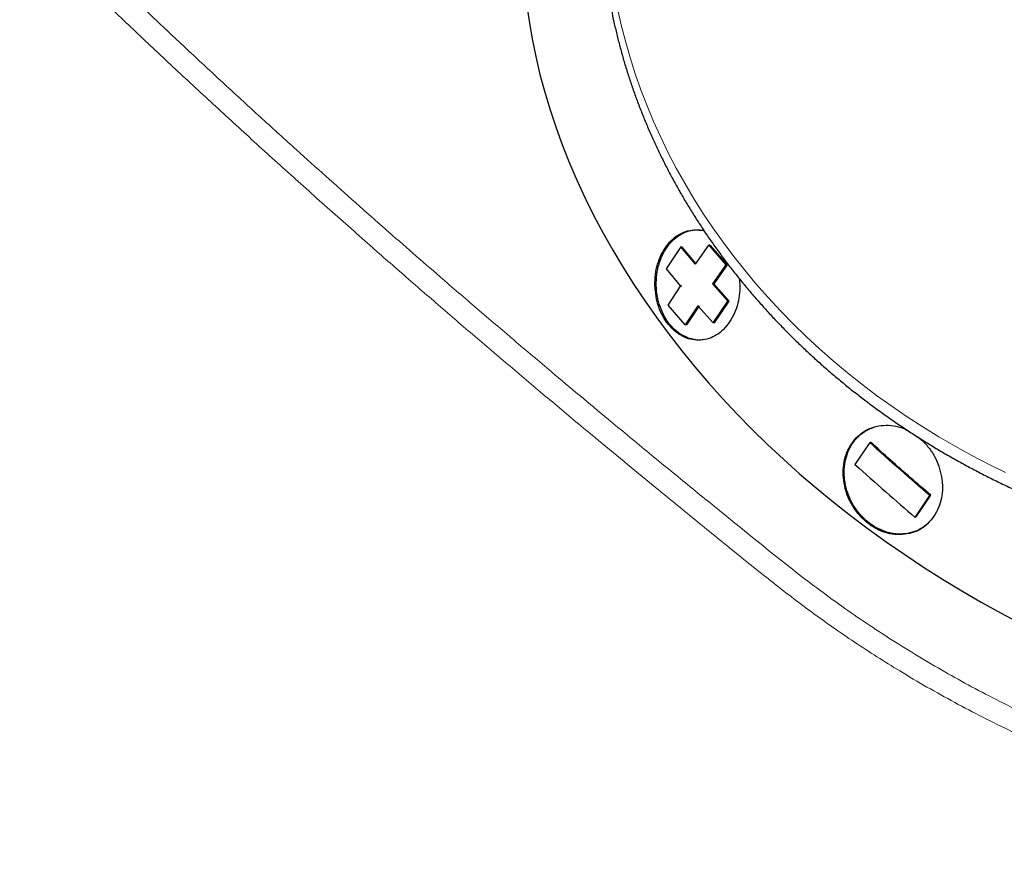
# Model space of a CAD drawing. Header units: millimetres. Extents: x 8 to 1080, y 12 to 906.
# Tile 43 of 76: x 1016 to 1043, y 121 to 144. Entities that reach past the tile are written whole.
import ezdxf

# ---------------------------------------------------------------- set-up
doc = ezdxf.new("R2010")
doc.units = ezdxf.units.MM

msp = doc.modelspace()

# ---------------------------------------------------------------- linework, layer by layer
at = {"color": 7, "linetype": 'Continuous', "lineweight": 30}
for p, q in [((1033.914, 137.781), (1033.514, 137.187)), ((1034.312, 137.312), (1033.914, 137.781)), ((1033.948, 137.78), (1033.914, 137.781)), ((1034.327, 137.333), (1033.948, 137.78)), ((1034.312, 137.312), (1034.673, 137.833)), ((1034.673, 137.833), (1035.14, 137.297)), ((1034.706, 137.832), (1034.673, 137.833)), ((1034.706, 137.832), (1035.172, 137.297)), ((1033.514, 137.187), (1033.911, 136.718)), ((1035.14, 137.297), (1034.779, 136.776)), ((1035.172, 137.297), (1034.811, 136.777)), ((1035.172, 137.297), (1035.14, 137.297)), ((1033.572, 136.199), (1033.911, 136.718)), ((1033.945, 136.719), (1033.911, 136.718)), ((1034.811, 136.777), (1034.779, 136.776)), ((1035.198, 136.309), (1034.779, 136.776)), ((1035.229, 136.311), (1034.811, 136.777)), ((1034.797, 135.714), (1035.198, 136.309)), ((1034.829, 135.718), (1035.229, 136.311)), ((1035.229, 136.311), (1035.198, 136.309)), ((1034.038, 135.663), (1033.572, 136.199)), ((1034.378, 136.182), (1034.038, 135.663)), ((1034.411, 136.185), (1034.072, 135.667)), ((1034.378, 136.182), (1034.797, 135.714)), ((1034.072, 135.667), (1034.038, 135.663)), ((1034.829, 135.718), (1034.797, 135.714)), ((1039.052, 132.464), (1038.651, 131.87)), ((1040.292, 130.426), (1040.692, 131.02)), ((1040.313, 130.44), (1040.712, 131.033))]:
    msp.add_line(p, q, dxfattribs=at)
at = {"color": 7, "linetype": 'Continuous', "lineweight": 30, "flags": 128}
msp.add_lwpolyline([(1029.719, 144.408), (1029.787, 143.926), (1029.871, 143.443), (1029.97, 142.959), (1030.085, 142.475), (1030.215, 141.991), (1030.361, 141.508), (1030.522, 141.025), (1030.698, 140.543), (1030.889, 140.063), (1031.095, 139.584), (1031.316, 139.107), (1031.551, 138.632), (1031.801, 138.16), (1032.065, 137.692), (1032.343, 137.226), (1032.636, 136.764), (1032.942, 136.306), (1033.261, 135.852), (1033.594, 135.403), (1033.939, 134.959), (1034.298, 134.52), (1034.669, 134.086), (1035.053, 133.658), (1035.448, 133.237), (1035.856, 132.821), (1036.274, 132.412), (1036.705, 132.01), (1037.146, 131.616), (1037.597, 131.229), (1038.059, 130.849), (1038.531, 130.478), (1039.013, 130.115), (1039.504, 129.76), (1040.004, 129.414), (1040.512, 129.077), (1041.029, 128.749), (1041.554, 128.431), (1042.087, 128.122), (1042.626, 127.823), (1043.173, 127.535)], dxfattribs=at)
at = {"color": 252, "linetype": 'Continuous', "lineweight": 0, "flags": 128}
msp.add_lwpolyline([(1032.194, 144.264), (1032.295, 143.818), (1032.408, 143.374), (1032.535, 142.932), (1032.676, 142.493), (1032.829, 142.056), (1032.996, 141.623), (1033.176, 141.193), (1033.368, 140.767), (1033.573, 140.345), (1033.791, 139.927), (1034.021, 139.514), (1034.264, 139.106), (1034.518, 138.702), (1034.785, 138.305), (1035.063, 137.912), (1035.353, 137.526), (1035.654, 137.146), (1035.966, 136.773), (1036.29, 136.406), (1036.624, 136.047), (1036.968, 135.694), (1037.323, 135.349), (1037.687, 135.012), (1038.062, 134.683), (1038.446, 134.362), (1038.839, 134.049), (1039.241, 133.745), (1039.652, 133.45), (1040.071, 133.163), (1040.498, 132.886), (1040.933, 132.619), (1041.376, 132.361), (1041.826, 132.112), (1042.283, 131.874), (1042.746, 131.646)], dxfattribs=at)
at = {"color": 7, "linetype": 'Continuous', "lineweight": 30}
for points, knots in [([(1037.409, 159.05), (1037.348, 158.998), (1037.197, 158.868), (1036.962, 158.657), (1036.704, 158.416), (1036.451, 158.17), (1036.204, 157.92), (1035.963, 157.665), (1035.728, 157.407), (1035.499, 157.144), (1035.276, 156.877), (1035.059, 156.607), (1034.848, 156.333), (1034.644, 156.055), (1034.446, 155.773), (1034.255, 155.488), (1034.07, 155.2), (1033.892, 154.909), (1033.721, 154.614), (1033.556, 154.316), (1033.398, 154.016), (1033.247, 153.712), (1033.103, 153.406), (1032.966, 153.098), (1032.836, 152.786), (1032.713, 152.473), (1032.598, 152.157), (1032.489, 151.84), (1032.388, 151.52), (1032.294, 151.198), (1032.207, 150.875), (1032.127, 150.55), (1032.055, 150.223), (1031.99, 149.896), (1031.933, 149.566), (1031.883, 149.236), (1031.84, 148.905), (1031.805, 148.573), (1031.777, 148.239), (1031.757, 147.906), (1031.744, 147.572), (1031.739, 147.237), (1031.741, 146.902), (1031.751, 146.567), (1031.768, 146.232), (1031.792, 145.897), (1031.824, 145.562), (1031.864, 145.227), (1031.911, 144.893), (1031.965, 144.56), (1032.027, 144.227), (1032.096, 143.895), (1032.173, 143.564), (1032.257, 143.234), (1032.348, 142.905), (1032.446, 142.577), (1032.552, 142.251), (1032.665, 141.927), (1032.785, 141.604), (1032.912, 141.283), (1033.046, 140.964), (1033.187, 140.646), (1033.335, 140.331), (1033.49, 140.019), (1033.652, 139.708), (1033.821, 139.401), (1033.996, 139.095), (1034.178, 138.793), (1034.367, 138.493), (1034.562, 138.197), (1034.764, 137.903), (1034.972, 137.612), (1035.186, 137.325), (1035.406, 137.042), (1035.633, 136.761), (1035.866, 136.485), (1036.104, 136.212), (1036.349, 135.942), (1036.599, 135.677), (1036.855, 135.416), (1037.117, 135.159), (1037.384, 134.906), (1037.657, 134.657), (1037.935, 134.413), (1038.218, 134.173), (1038.506, 133.938), (1038.799, 133.707), (1039.097, 133.482), (1039.399, 133.261), (1039.707, 133.045), (1040.019, 132.834), (1040.335, 132.627), (1040.656, 132.427), (1040.98, 132.231), (1041.309, 132.041), (1041.642, 131.856), (1041.979, 131.676), (1042.319, 131.502), (1042.663, 131.333), (1043.01, 131.171), (1043.361, 131.013), (1043.715, 130.862), (1044.071, 130.716), (1044.431, 130.576), (1044.794, 130.442), (1045.159, 130.314), (1045.526, 130.192), (1045.896, 130.077), (1046.268, 129.967), (1046.643, 129.863), (1047.019, 129.765), (1047.397, 129.674), (1047.777, 129.589), (1048.158, 129.51), (1048.541, 129.438), (1048.925, 129.371), (1049.31, 129.312), (1049.696, 129.258), (1050.083, 129.211), (1050.47, 129.17), (1050.858, 129.136), (1051.246, 129.108), (1051.635, 129.087), (1052.024, 129.072), (1052.413, 129.063), (1052.801, 129.061), (1053.189, 129.066), (1053.577, 129.077), (1053.964, 129.094), (1054.35, 129.118), (1054.736, 129.148), (1055.12, 129.185), (1055.503, 129.228), (1055.885, 129.277), (1056.265, 129.333), (1056.644, 129.396), (1057.021, 129.464), (1057.396, 129.539), (1057.769, 129.62), (1058.14, 129.708), (1058.509, 129.802), (1058.875, 129.902), (1059.238, 130.008), (1059.599, 130.12), (1059.957, 130.238), (1060.312, 130.362), (1060.664, 130.493), (1061.012, 130.629), (1061.357, 130.771), (1061.699, 130.919), (1062.037, 131.073), (1062.371, 131.232), (1062.702, 131.398), (1063.028, 131.568), (1063.35, 131.745), (1063.668, 131.926), (1063.981, 132.114), (1064.29, 132.306), (1064.595, 132.504), (1064.895, 132.707), (1065.125, 132.869), (1065.254, 132.964), (1065.287, 132.988)], [0, 0, 0, 0, 0.004249, 0.010539, 0.016827, 0.023115, 0.029402, 0.035688, 0.041973, 0.048258, 0.054541, 0.060824, 0.067105, 0.073386, 0.079666, 0.085945, 0.092224, 0.098501, 0.104777, 0.111053, 0.117328, 0.123602, 0.129875, 0.136147, 0.142419, 0.14869, 0.15496, 0.16123, 0.167499, 0.173768, 0.180036, 0.186304, 0.192572, 0.198839, 0.205106, 0.211373, 0.21764, 0.223907, 0.230174, 0.23644, 0.242707, 0.248975, 0.255242, 0.26151, 0.267778, 0.274047, 0.280316, 0.286586, 0.292856, 0.299127, 0.305399, 0.311671, 0.317944, 0.324218, 0.330493, 0.336768, 0.343044, 0.349322, 0.3556, 0.361879, 0.368158, 0.374439, 0.38072, 0.387003, 0.393286, 0.39957, 0.405855, 0.412141, 0.418427, 0.424715, 0.431003, 0.437291, 0.443581, 0.449871, 0.456162, 0.462454, 0.468746, 0.475039, 0.481332, 0.487626, 0.49392, 0.500215, 0.50651, 0.512806, 0.519103, 0.525399, 0.531696, 0.537993, 0.544291, 0.550589, 0.556887, 0.563186, 0.569485, 0.575784, 0.582083, 0.588382, 0.594682, 0.600982, 0.607282, 0.613582, 0.619882, 0.626182, 0.632483, 0.638783, 0.645084, 0.651385, 0.657686, 0.663987, 0.670288, 0.676589, 0.68289, 0.689191, 0.695492, 0.701793, 0.708094, 0.714396, 0.720697, 0.726998, 0.7333, 0.739601, 0.745902, 0.752204, 0.758505, 0.764807, 0.771108, 0.777409, 0.783711, 0.790012, 0.796313, 0.802614, 0.808915, 0.815217, 0.821518, 0.827819, 0.83412, 0.84042, 0.846721, 0.853022, 0.859322, 0.865623, 0.871923, 0.878223, 0.884523, 0.890823, 0.897122, 0.903422, 0.909721, 0.916019, 0.922318, 0.928616, 0.934914, 0.941211, 0.947509, 0.953805, 0.960102, 0.966398, 0.972693, 0.978988, 0.985282, 0.991576, 0.997869, 1, 1, 1, 1]), ([(1035.24, 135.745), (1035.187, 135.673), (1035.083, 135.534), (1034.892, 135.382), (1034.682, 135.284), (1034.457, 135.243), (1034.231, 135.251), (1034.012, 135.317), (1033.806, 135.441), (1033.62, 135.617), (1033.458, 135.831), (1033.333, 136.08), (1033.249, 136.36), (1033.21, 136.658), (1033.21, 136.959), (1033.257, 137.248), (1033.35, 137.517), (1033.484, 137.757), (1033.648, 137.96), (1033.837, 138.113), (1034.047, 138.213), (1034.271, 138.251), (1034.442, 138.256), (1034.532, 138.227), (1034.547, 138.222)], [0, 0, 0, 0, 0.047957, 0.093949, 0.140094, 0.188487, 0.236294, 0.282358, 0.328552, 0.376744, 0.424511, 0.470521, 0.516709, 0.565071, 0.61285, 0.658913, 0.705209, 0.753648, 0.801251, 0.847389, 0.893737, 0.941946, 0.990165, 1, 1, 1, 1]), ([(1034.52, 135.262), (1034.51, 135.259), (1034.426, 135.241), (1034.265, 135.261), (1034.046, 135.325), (1033.839, 135.449), (1033.653, 135.62), (1033.495, 135.836), (1033.37, 136.088), (1033.286, 136.366), (1033.244, 136.661), (1033.248, 136.959), (1033.296, 137.249), (1033.388, 137.519), (1033.519, 137.758), (1033.683, 137.957), (1033.873, 138.109), (1034.083, 138.208), (1034.298, 138.255), (1034.441, 138.24), (1034.509, 138.233)], [0, 0, 0, 0, 0.008332, 0.066814, 0.125546, 0.184148, 0.24272, 0.301459, 0.359899, 0.418693, 0.477161, 0.535889, 0.594582, 0.653113, 0.711923, 0.770431, 0.82918, 0.887854, 0.946409, 1, 1, 1, 1]), ([(1035.503, 136.924), (1035.507, 136.895), (1035.527, 136.766), (1035.519, 136.535), (1035.474, 136.246), (1035.382, 135.976), (1035.288, 135.823), (1035.24, 135.745)], [0, 0, 0, 0, 0.06804, 0.306793, 0.534716, 0.762274, 1, 1, 1, 1]), ([(1040.799, 130.461), (1040.745, 130.389), (1040.639, 130.248), (1040.432, 130.093), (1040.195, 129.994), (1039.935, 129.953), (1039.668, 129.962), (1039.404, 130.029), (1039.15, 130.155), (1038.917, 130.332), (1038.712, 130.546), (1038.546, 130.79), (1038.424, 131.064), (1038.35, 131.356), (1038.322, 131.651), (1038.347, 131.933), (1038.426, 132.197), (1038.555, 132.435), (1038.725, 132.64), (1038.931, 132.795), (1039.168, 132.896), (1039.428, 132.939), (1039.696, 132.928), (1039.926, 132.875), (1040.055, 132.806), (1040.101, 132.781)], [0, 0, 0, 0, 0.04571, 0.088944, 0.132064, 0.177454, 0.22205, 0.265126, 0.308698, 0.354722, 0.398836, 0.441978, 0.485828, 0.532119, 0.577148, 0.620614, 0.664137, 0.709325, 0.75447, 0.798003, 0.841471, 0.886424, 0.931579, 0.975069, 1, 1, 1, 1]), ([(1040.637, 130.266), (1040.575, 130.215), (1040.447, 130.11), (1040.212, 130.013), (1039.956, 129.966), (1039.689, 129.98), (1039.423, 130.05), (1039.169, 130.175), (1038.937, 130.349), (1038.735, 130.564), (1038.57, 130.812), (1038.448, 131.085), (1038.374, 131.371), (1038.349, 131.66), (1038.376, 131.943), (1038.454, 132.208), (1038.579, 132.446), (1038.749, 132.645), (1038.951, 132.8), (1039.107, 132.859), (1039.183, 132.888)], [0, 0, 0, 0, 0.052341, 0.108102, 0.164181, 0.220061, 0.275998, 0.332069, 0.387862, 0.443954, 0.499798, 0.555778, 0.61177, 0.667575, 0.723647, 0.779376, 0.835453, 0.891241, 0.947228, 1, 1, 1, 1]), ([(1040.357, 132.615), (1040.386, 132.594), (1040.495, 132.514), (1040.655, 132.337), (1040.822, 132.09), (1040.939, 131.819), (1041.011, 131.53), (1041.039, 131.236), (1041.013, 130.953), (1040.936, 130.689), (1040.845, 130.538), (1040.799, 130.461)], [0, 0, 0, 0, 0.044599, 0.168196, 0.285863, 0.402307, 0.522014, 0.646004, 0.763667, 0.879971, 1, 1, 1, 1]), ([(1040.692, 131.02), (1040.422, 131.252), (1039.866, 131.73), (1039.329, 132.215), (1039.052, 132.464)], [0, 0, 0, 0, 0.485484, 1, 1, 1, 1]), ([(1040.712, 131.033), (1040.529, 131.19), (1040.16, 131.506), (1039.614, 131.987), (1039.256, 132.311), (1039.076, 132.474)], [0, 0, 0, 0, 0.330037, 0.66346, 1, 1, 1, 1]), ([(1038.651, 131.87), (1038.928, 131.62), (1039.465, 131.135), (1040.022, 130.657), (1040.292, 130.426)], [0, 0, 0, 0, 0.515302, 1, 1, 1, 1])]:
    msp.add_open_spline(points, degree=3, knots=knots, dxfattribs=at)
at = {"color": 252, "linetype": 'Continuous', "lineweight": 0}
for points, knots in [([(1016.457, 147.035), (1016.592, 146.901), (1017.063, 146.432), (1017.892, 145.625), (1018.88, 144.674), (1019.822, 143.779), (1020.713, 142.943), (1021.617, 142.104), (1022.532, 141.265), (1023.414, 140.465), (1024.262, 139.703), (1025.073, 138.98), (1025.862, 138.284), (1026.628, 137.613), (1027.453, 136.897), (1028.368, 136.108), (1029.377, 135.247), (1030.311, 134.457), (1031.168, 133.738), (1032.03, 133.02), (1032.986, 132.229), (1034.038, 131.367), (1034.958, 130.62), (1035.74, 129.986), (1036.383, 129.466), (1037.034, 128.95), (1037.696, 128.443), (1038.369, 127.954), (1039.054, 127.484), (1039.75, 127.032), (1040.459, 126.595), (1041.181, 126.175), (1041.923, 125.767), (1042.686, 125.372), (1043.469, 124.992), (1044.262, 124.631), (1045.065, 124.29), (1045.869, 123.973), (1046.673, 123.678), (1047.476, 123.406), (1048.285, 123.154), (1049.099, 122.923), (1049.876, 122.722), (1050.617, 122.55), (1051.32, 122.402), (1052.024, 122.27), (1052.734, 122.152), (1053.451, 122.051), (1054.172, 121.965), (1054.889, 121.897), (1055.603, 121.846), (1056.315, 121.812), (1057.023, 121.794), (1057.727, 121.794), (1058.426, 121.811), (1059.128, 121.844), (1059.832, 121.896), (1060.537, 121.965), (1061.24, 122.053), (1061.941, 122.159), (1062.681, 122.292), (1063.453, 122.454), (1064.251, 122.649), (1065.036, 122.868), (1065.753, 123.094), (1066.405, 123.322), (1067.002, 123.549), (1067.593, 123.793), (1068.178, 124.055), (1068.753, 124.333), (1069.321, 124.626), (1069.69, 124.835), (1069.875, 124.939)], [0, 0, 0, 0, 0.010114, 0.035419, 0.060719, 0.081558, 0.1024, 0.123244, 0.144086, 0.164925, 0.182808, 0.200691, 0.218574, 0.234496, 0.250417, 0.271674, 0.292931, 0.314187, 0.33015, 0.346114, 0.367403, 0.388694, 0.409984, 0.422804, 0.435629, 0.448452, 0.461268, 0.47408, 0.486653, 0.499236, 0.511822, 0.524405, 0.536977, 0.549979, 0.562992, 0.576009, 0.589022, 0.602024, 0.614669, 0.627325, 0.639984, 0.65264, 0.665285, 0.676104, 0.686927, 0.697751, 0.708569, 0.719684, 0.7308, 0.741834, 0.752876, 0.76392, 0.774962, 0.785997, 0.797019, 0.80804, 0.819435, 0.830833, 0.842228, 0.8539, 0.865571, 0.879357, 0.893151, 0.906946, 0.920732, 0.931747, 0.942762, 0.954111, 0.965462, 0.976811, 0.988406, 1, 1, 1, 1]), ([(1070.044, 124.481), (1070.044, 124.481), (1069.823, 124.354), (1069.375, 124.106), (1068.698, 123.761), (1068.018, 123.444), (1067.336, 123.152), (1066.702, 122.905), (1066.122, 122.696), (1065.599, 122.522), (1064.992, 122.335), (1064.296, 122.141), (1063.509, 121.948), (1062.791, 121.796), (1062.15, 121.678), (1061.588, 121.586), (1060.944, 121.495), (1060.215, 121.41), (1059.4, 121.339), (1058.653, 121.295), (1057.975, 121.272), (1057.369, 121.264), (1056.672, 121.269), (1055.881, 121.294), (1054.996, 121.347), (1054.173, 121.42), (1053.413, 121.507), (1052.719, 121.601), (1051.961, 121.721), (1051.142, 121.871), (1050.261, 122.056), (1049.383, 122.266), (1048.561, 122.485), (1047.794, 122.71), (1047.081, 122.935), (1046.374, 123.175), (1045.683, 123.427), (1045.008, 123.688), (1044.35, 123.959), (1043.65, 124.263), (1042.909, 124.606), (1042.13, 124.99), (1041.363, 125.392), (1040.608, 125.812), (1039.903, 126.228), (1039.247, 126.636), (1038.638, 127.034), (1038.046, 127.438), (1037.474, 127.849), (1036.919, 128.264), (1036.193, 128.833), (1035.296, 129.555), (1034.225, 130.423), (1033.251, 131.22), (1032.37, 131.944), (1031.497, 132.667), (1030.548, 133.459), (1029.525, 134.32), (1028.51, 135.182), (1027.505, 136.044), (1026.51, 136.906), (1025.463, 137.822), (1024.367, 138.792), (1023.225, 139.815), (1022.1, 140.836), (1020.99, 141.856), (1019.898, 142.873), (1018.823, 143.89), (1017.767, 144.903), (1016.804, 145.84), (1016.2, 146.438), (1015.935, 146.7)], [0, 0, 0, 0, 0.000001, 0.013788, 0.027574, 0.040483, 0.053396, 0.066305, 0.075662, 0.08502, 0.094376, 0.107793, 0.121213, 0.13463, 0.143833, 0.153038, 0.162241, 0.175174, 0.188111, 0.201044, 0.210437, 0.219832, 0.229225, 0.242739, 0.256257, 0.269771, 0.280309, 0.290848, 0.301385, 0.31476, 0.328143, 0.341526, 0.354901, 0.365913, 0.37693, 0.387946, 0.398958, 0.409436, 0.419916, 0.430394, 0.44322, 0.456057, 0.468897, 0.481734, 0.49456, 0.505475, 0.516393, 0.527309, 0.537832, 0.548357, 0.558881, 0.580046, 0.601212, 0.622376, 0.638302, 0.654228, 0.675224, 0.696222, 0.717218, 0.738247, 0.759277, 0.780306, 0.805314, 0.830326, 0.855337, 0.880345, 0.905369, 0.930398, 0.955427, 0.980452, 1, 1, 1, 1])]:
    msp.add_open_spline(points, degree=3, knots=knots, dxfattribs=at)

doc.saveas('drawing.dxf')
